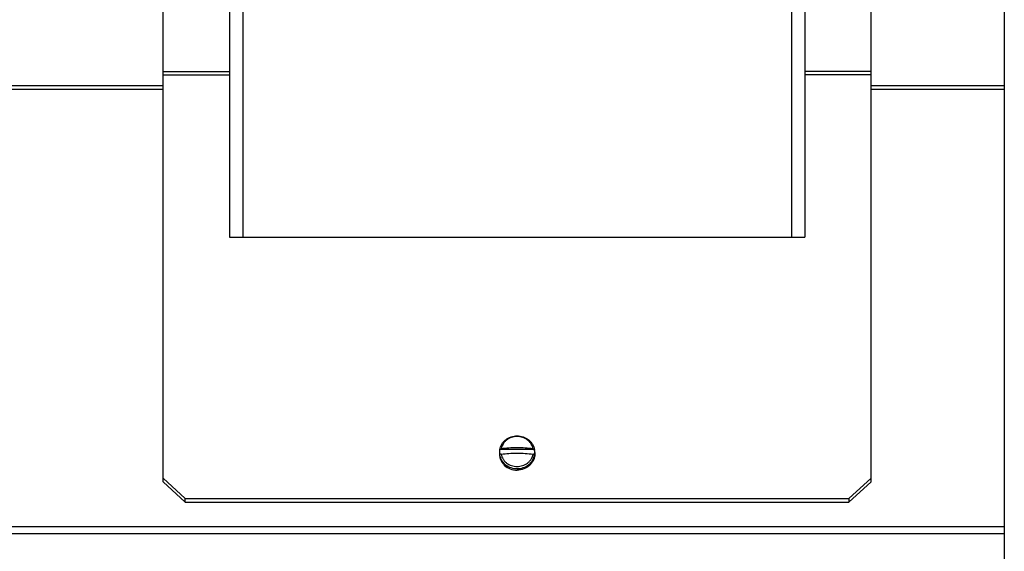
# Model space of a CAD drawing. Header units: millimetres. Extents: x 0 to 1500, y 0 to 1800.
# Tile 13 of 26: x 696 to 919, y 795 to 915. Entities that reach past the tile are written whole.
import ezdxf

# ---------------------------------------------------------------- set-up
doc = ezdxf.new("R2010")
doc.units = ezdxf.units.MM
doc.header["$LTSCALE"] = 117.333333
doc.layers.get('0').update_dxf_attribs({"linetype": 'CONTINUOUS'})
doc.layers.add('00_COMPONENTS', color=7, linetype='CONTINUOUS')

msp = doc.modelspace()

# ---------------------------------------------------------------- linework, layer by layer
at = {"color": 7, "linetype": 'CONTINUOUS'}
for p, q in [((918.82, 1259.75), (918.82, 553.75)), ((568.82, 900.16), (728.72, 900.16)), ((568.82, 899.37), (728.72, 899.37)), ((888.72, 900.16), (918.82, 900.16)), ((888.72, 899.37), (918.82, 899.37)), ((918.82, 800.5), (568.82, 800.5)), ((918.82, 798.92), (568.82, 798.92))]:
    msp.add_line(p, q, dxfattribs=at)
at = {"layer": '00_COMPONENTS', "color": 7, "linetype": 'CONTINUOUS'}
for p, q in [((728.72, 810.7), (728.72, 933.75)), ((888.72, 810.7), (888.72, 933.75)), ((743.72, 927.36), (743.72, 865.91)), ((746.72, 927.36), (746.72, 865.91)), ((870.72, 927.36), (870.72, 865.91)), ((873.72, 927.36), (873.72, 865.91)), ((728.72, 903.39), (743.72, 903.39)), ((888.72, 903.39), (873.72, 903.39)), ((728.72, 902.6), (743.72, 902.6)), ((888.72, 902.6), (873.72, 902.6)), ((743.72, 865.91), (873.72, 865.91)), ((804.72, 817.34), (804.72, 817)), ((804.77, 816.8), (804.77, 816.79)), ((812.65, 817.99), (804.8, 817.99)), ((812.72, 817.34), (812.72, 817)), ((733.72, 806.89), (728.72, 811.49)), ((728.72, 810.7), (733.72, 806.1)), ((888.72, 811.49), (883.72, 806.89)), ((883.72, 806.1), (888.72, 810.7)), ((733.72, 806.89), (883.72, 806.89)), ((733.72, 806.1), (733.72, 806.89)), ((733.72, 806.1), (883.72, 806.1)), ((883.72, 806.89), (883.72, 806.1))]:
    msp.add_line(p, q, dxfattribs=at)
for centre, radius, start, end in [((808.19, 817.34), 3.47, 169.1156, 179.9814), ((808.1, 817.34), 3.38, 180.0015, 185.6552), ((808.12, 817.39), 3.37, 169.7864, 178.3306), ((808.12, 817.39), 3.38, 178.3649, 190.2059), ((808.12, 817.34), 3.39, 185.6565, 189.0951), ((809.33, 817.39), 3.37, 1.6677, 10.2136), ((809.33, 817.39), 3.38, 349.7941, 1.6334), ((809.25, 817.34), 3.47, 0.0186, 10.8843), ((809.34, 817.34), 3.39, 350.6708, 354.2415), ((809.34, 817.34), 3.38, 354.2438, 359.9943)]:
    msp.add_arc(centre, radius, start, end, dxfattribs=at)
for points, knots in [([(804.79, 817.99), (804.83, 818.21), (804.95, 818.63), (805.25, 819.22), (805.66, 819.75), (806.32, 820.36), (807.34, 820.91), (808.26, 821.05), (808.72, 821.05)], [0, 0, 0, 0, 0.1213, 0.243486, 0.36686, 0.491587, 0.744057, 1, 1, 1, 1]), ([(808.72, 821.05), (809.18, 821.05), (810.1, 820.91), (811.13, 820.36), (811.79, 819.75), (812.2, 819.22), (812.5, 818.63), (812.62, 818.21), (812.66, 817.99)], [0, 0, 0, 0, 0.255944, 0.508413, 0.633141, 0.756514, 0.8787, 1, 1, 1, 1]), ([(808.72, 820.9), (808.3, 820.9), (807.45, 820.77), (806.51, 820.27), (805.9, 819.71), (805.53, 819.23), (805.26, 818.7), (805.14, 818.31), (805.1, 818.12)], [0, 0, 0, 0, 0.257839, 0.511283, 0.635922, 0.758766, 0.879991, 1, 1, 1, 1]), ([(812.34, 818.12), (812.3, 818.31), (812.19, 818.7), (811.92, 819.23), (811.55, 819.71), (810.94, 820.27), (809.99, 820.77), (809.15, 820.9), (808.72, 820.9)], [0, 0, 0, 0, 0.120002, 0.24122, 0.364061, 0.4887, 0.742152, 1, 1, 1, 1]), ([(804.72, 817), (804.72, 816.76), (804.78, 816.27), (805.01, 815.58), (805.38, 814.94), (806.05, 814.19), (807.17, 813.51), (808.2, 813.32), (808.72, 813.32)], [0, 0, 0, 0, 0.120018, 0.24086, 0.36321, 0.487504, 0.740972, 1, 1, 1, 1]), ([(804.77, 816.79), (804.8, 816.58), (804.92, 816.15), (805.21, 815.55), (805.61, 815.01), (806.27, 814.38), (807.31, 813.82), (808.25, 813.66), (808.72, 813.66)], [0, 0, 0, 0, 0.119981, 0.241136, 0.363908, 0.488504, 0.741974, 1, 1, 1, 1]), ([(804.8, 817.99), (804.8, 817.99), (804.81, 818.01), (804.83, 818.02), (804.84, 818.03)], [0, 0, 0, 0, 0.228527, 1, 1, 1, 1]), ([(805.1, 816.93), (805.04, 816.92), (804.95, 816.9), (804.85, 816.84), (804.81, 816.81), (804.8, 816.8)], [0, 0, 0, 0, 0.585949, 0.816899, 1, 1, 1, 1]), ([(804.84, 818.03), (804.87, 818.06), (804.96, 818.09), (805.05, 818.11), (805.1, 818.12)], [0, 0, 0, 0, 0.442976, 1, 1, 1, 1]), ([(812.34, 818.12), (811.75, 818.21), (810.55, 818.34), (808.72, 818.4), (806.9, 818.34), (805.7, 818.21), (805.1, 818.12)], [0, 0, 0, 0, 0.246638, 0.5, 0.753362, 1, 1, 1, 1]), ([(805.1, 816.93), (805.7, 817.01), (806.9, 817.14), (808.72, 817.2), (810.55, 817.14), (811.75, 817.01), (812.34, 816.93)], [0, 0, 0, 0, 0.246638, 0.5, 0.753362, 1, 1, 1, 1]), ([(805.1, 816.93), (805.14, 816.73), (805.26, 816.35), (805.53, 815.82), (805.9, 815.33), (806.51, 814.78), (807.45, 814.28), (808.3, 814.15), (808.72, 814.15)], [0, 0, 0, 0, 0.120002, 0.24122, 0.364061, 0.4887, 0.742152, 1, 1, 1, 1]), ([(812.72, 817), (812.72, 816.76), (812.67, 816.27), (812.44, 815.58), (812.07, 814.94), (811.4, 814.19), (810.28, 813.51), (809.24, 813.32), (808.72, 813.32)], [0, 0, 0, 0, 0.120018, 0.24086, 0.36321, 0.487504, 0.740972, 1, 1, 1, 1]), ([(808.72, 814.15), (809.15, 814.15), (809.99, 814.28), (810.94, 814.78), (811.55, 815.33), (811.92, 815.82), (812.19, 816.35), (812.3, 816.73), (812.34, 816.93)], [0, 0, 0, 0, 0.257839, 0.511283, 0.635922, 0.758766, 0.879991, 1, 1, 1, 1]), ([(808.72, 813.66), (809.19, 813.66), (810.13, 813.82), (811.17, 814.38), (811.84, 815), (812.24, 815.55), (812.53, 816.15), (812.64, 816.57), (812.68, 816.79)], [0, 0, 0, 0, 0.258019, 0.511483, 0.636079, 0.758852, 0.880014, 1, 1, 1, 1]), ([(812.34, 818.12), (812.39, 818.11), (812.49, 818.09), (812.57, 818.06), (812.61, 818.03)], [0, 0, 0, 0, 0.557002, 1, 1, 1, 1]), ([(812.65, 816.8), (812.64, 816.81), (812.6, 816.84), (812.5, 816.9), (812.41, 816.92), (812.34, 816.93)], [0, 0, 0, 0, 0.183103, 0.414054, 1, 1, 1, 1]), ([(812.61, 818.03), (812.61, 818.03), (812.63, 818.02), (812.64, 818), (812.65, 817.99)], [0, 0, 0, 0, 0.272978, 1, 1, 1, 1])]:
    msp.add_open_spline(points, degree=3, knots=knots, dxfattribs=at)

doc.saveas('drawing.dxf')
